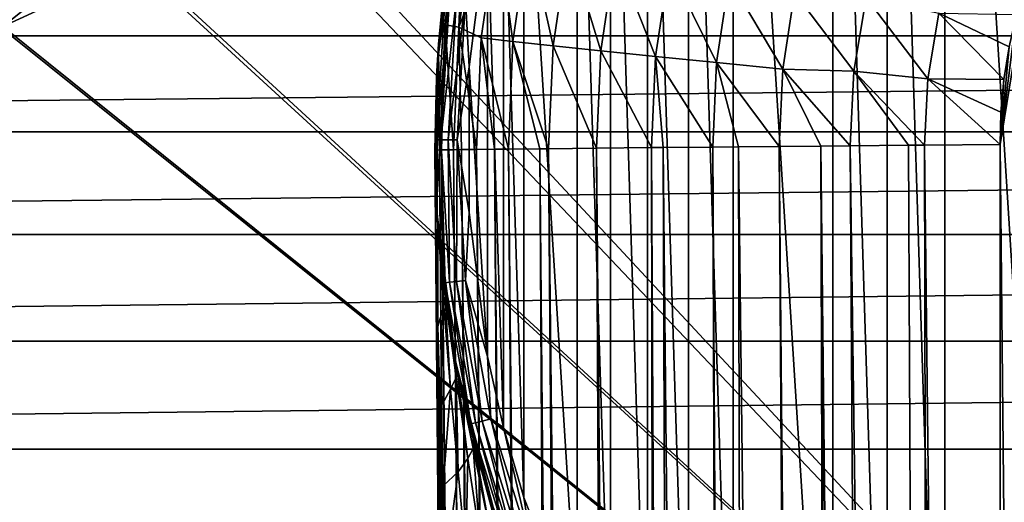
# Model space of a CAD drawing. Header units: metres. Extents: x -90 to 90, y -123 to 74.
# Tile 82 of 131: x -25 to -10, y 0 to 8. Entities that reach past the tile are written whole.
import ezdxf

# ---------------------------------------------------------------- set-up
doc = ezdxf.new("R2010")
doc.units = ezdxf.units.M
doc.layers.add('solid_11662012', color=7, linetype='CONTINUOUS')

msp = doc.modelspace()

# ---------------------------------------------------------------- linework, layer by layer
at = {"layer": 'solid_11662012'}
for points in [[(-0.000637, 23, -22.5), (0, -12.5, -22.5), (-20.919014, 10.001025, -22.5)], [(-8.660631, 21.779526, -23.15), (-10.571126, 20.568844, -23.15), (-8.660629, -9.779527, -23.15)], [(-10.571126, 20.568844, -23.15), (-11.465827, 19.87569, -23.15), (-10.571125, -8.568844, -23.15)], [(-10.571126, 20.568844, -23.15), (-10.571125, -8.568844, -23.15), (-8.660629, -9.779527, -23.15)], [(-11.465827, 19.87569, -23.15), (-12.315015, 19.127848, -23.15), (-11.465826, -7.875691, -23.15)], [(-11.465827, 19.87569, -23.15), (-11.465826, -7.875691, -23.15), (-10.571125, -8.568844, -23.15)], [(-12.315015, 19.127848, -23.15), (-13.86413, 17.479801, -23.15), (-12.315014, -7.12785, -23.15)], [(-12.315015, 19.127848, -23.15), (-12.315014, -7.12785, -23.15), (-11.465826, -7.875691, -23.15)], [(-13.86413, 17.479801, -23.15), (-14.558015, 16.586039, -23.15), (-13.864129, -5.479802, -23.15)], [(-13.86413, 17.479801, -23.15), (-13.864129, -5.479802, -23.15), (-12.315014, -7.12785, -23.15)], [(-14.558015, 16.586039, -23.15), (-15.194362, 15.650458, -23.15), (-14.558014, -4.586039, -23.15)], [(-14.558015, 16.586039, -23.15), (-14.558014, -4.586039, -23.15), (-13.864129, -5.479802, -23.15)], [(-15.194362, 15.650458, -23.15), (-15.770707, 14.676677, -23.15), (-15.194361, -3.650459, -23.15)], [(-15.194362, 15.650458, -23.15), (-15.194361, -3.650459, -23.15), (-14.558014, -4.586039, -23.15)], [(-15.770707, 14.676677, -23.15), (-16.284731, 13.668603, -23.15), (-15.770706, -2.676678, -23.15)], [(-15.770707, 14.676677, -23.15), (-15.770706, -2.676678, -23.15), (-15.194361, -3.650459, -23.15)], [(-16.284731, 13.668603, -23.15), (-17.117878, 11.565807, -23.15), (-16.284731, -1.668604, -23.15)], [(-16.284731, 13.668603, -23.15), (-16.284731, -1.668604, -23.15), (-15.770706, -2.676678, -23.15)], [(-17.117878, 11.565807, -23.15), (-17.433767, 10.479249, -23.15), (-17.117878, 0.434191, -23.15)], [(-17.117878, 11.565807, -23.15), (-17.117878, 0.434191, -23.15), (-16.284731, -1.668604, -23.15)], [(-17.433767, 10.479249, -23.15), (-17.680765, 9.374977, -23.15), (-17.433767, 1.52075, -23.15)], [(-17.433767, 10.479249, -23.15), (-17.433767, 1.52075, -23.15), (-17.117878, 0.434191, -23.15)], [(0, -12.5, -22.5), (-21.167002, 9.844426, -22.5), (-20.919014, 10.001025, -22.5)], [(0, -12.5, -22.5), (-23.086571, 8.749165, -22.5), (-21.167002, 9.844426, -22.5)], [(-18.04495, 9.707581, -49.900642), (-18.33988, 7.784615, -49.846134), (-18.198111, 9.328259, -48.679451)], [(-18.123882, 7.749229, -51.034931), (-18.33988, 7.784615, -49.846134), (-18.04495, 9.707581, -49.900642)], [(-17.832424, 9.634083, -51.088318), (-18.123882, 7.749229, -51.034931), (-18.04495, 9.707581, -49.900642)], [(-17.527573, 9.305623, -52.232033), (-18.123882, 7.749229, -51.034931), (-17.832424, 9.634083, -51.088318)], [(-18.440329, 7.484674, -48.635391), (-18.463495, 7.161624, -23.65), (-18.172314, 9.466555, -23.65)], [(-18.34082, 8.226979, -23.495491), (-18.172314, 9.466555, -23.65), (-18.463495, 7.161624, -23.65)], [(-18.382925, 8.077999, -48.638603), (-18.440329, 7.484674, -48.635391), (-18.172314, 9.466555, -23.65)], [(-18.021696, 8.188231, -23.174326), (-17.964432, 7.130989, -23.15), (-17.680765, 9.374977, -23.15)], [(-17.680765, 9.374977, -23.15), (-17.964432, 7.130989, -23.15), (-17.680765, 2.625022, -23.15)], [(-17.680765, 9.374977, -23.15), (-17.680765, 2.625022, -23.15), (-17.433767, 1.52075, -23.15)], [(-25.440536, 8.341668, -22.456818), (-23.38401, 9.217878, -22.46089), (-25.216114, 7.76298, -22.5)], [(-23.38401, 9.217878, -22.46089), (-23.140001, 8.721526, -22.5), (-25.216114, 7.76298, -22.5)], [(-18.198111, 9.328259, -48.679451), (-18.440329, 7.484674, -48.635391), (-18.382925, 8.077999, -48.638603)], [(-18.33988, 7.784615, -49.846134), (-18.440329, 7.484674, -48.635391), (-18.198111, 9.328259, -48.679451)], [(-17.527573, 9.305623, -52.232033), (-17.777878, 7.584956, -52.186642), (-18.123882, 7.749229, -51.034931)], [(-17.284365, 7.527594, -53.288589), (-17.777878, 7.584956, -52.186642), (-17.527573, 9.305623, -52.232033)], [(-17.041002, 9.186012, -53.332069), (-17.284365, 7.527594, -53.288589), (-17.527573, 9.305623, -52.232033)], [(-16.661982, 7.459214, -54.322559), (-17.284365, 7.527594, -53.288589), (-17.041002, 9.186012, -53.332069)], [(-16.42738, 9.043425, -54.363708), (-16.661982, 7.459214, -54.322559), (-17.041002, 9.186012, -53.332069)], [(-15.919825, 7.380814, -55.273449), (-16.661982, 7.459214, -54.322559), (-16.42738, 9.043425, -54.363708)], [(-15.695667, 8.879945, -55.311871), (-15.919825, 7.380814, -55.273449), (-16.42738, 9.043425, -54.363708)], [(71.5, 8.981997, 19.621305), (-71.5, 8.981997, 19.621305), (-71.5, 7.615495, 20.63122)], [(71.5, 7.615495, 20.63122), (71.5, 8.981997, 19.621305), (-71.5, 7.615495, 20.63122)], [(-15.068737, 7.29354, -56.127361), (-15.919825, 7.380814, -55.273449), (-15.695667, 8.879945, -55.311871)], [(-14.856559, 8.697959, -56.162704), (-15.068737, 7.29354, -56.127361), (-15.695667, 8.879945, -55.311871)], [(0, -12.5, -22.5), (-23.140001, 8.721526, -22.5), (-23.086571, 8.749165, -22.5)], [(0, -12.5, -22.5), (-25.216114, 7.76298, -22.5), (-23.140001, 8.721526, -22.5)], [(-14.121155, 7.198667, -56.871815), (-15.068737, 7.29354, -56.127361), (-14.856559, 8.697959, -56.162704)], [(-13.922314, 8.500129, -56.903782), (-14.121155, 7.198667, -56.871815), (-14.856559, 8.697959, -56.162704)], [(-13.090924, 7.09758, -57.495941), (-14.121155, 7.198667, -56.871815), (-13.922314, 8.500129, -56.903782)], [(-12.906583, 8.289344, -57.524265), (-13.090924, 7.09758, -57.495941), (-13.922314, 8.500129, -56.903782)], [(-9.713916, 5.925825, -58.55806), (-9.455406, 7.949239, -58.589256), (-9.300998, 8.452911, -58.607483)], [(-9.216984, -43.899113, -58.617271), (-9.713916, 5.925825, -58.55806), (-9.300998, 8.452911, -58.607483)], [(-11.985537, 7.064009, -57.991714), (-13.090924, 7.09758, -57.495941), (-12.906583, 8.289344, -57.524265)], [(-11.79275, 8.210827, -58.019623), (-11.985537, 7.064009, -57.991714), (-12.906583, 8.289344, -57.524265)], [(-18.34082, 8.226979, -23.495491), (-18.463495, 7.161624, -23.65), (-18.475529, 6, -23.495491)], [(-18.34082, 8.226979, -23.495491), (-18.475529, 6, -23.495491), (-18.270227, 8.218408, -23.35598)], [(-18.475529, 6, -23.495491), (-18.404417, 6, -23.35598), (-18.270227, 8.218408, -23.35598)], [(-18.270227, 8.218408, -23.35598), (-18.404417, 6, -23.35598), (-18.160257, 8.205054, -23.245306)], [(-18.404417, 6, -23.35598), (-18.293638, 6, -23.245306), (-18.160257, 8.205054, -23.245306)], [(-18.160257, 8.205054, -23.245306), (-18.293638, 6, -23.245306), (-18.021696, 8.188231, -23.174326)], [(-18.293638, 6, -23.245306), (-18.15406, 6, -23.174326), (-18.021696, 8.188231, -23.174326)], [(-18.021696, 8.188231, -23.174326), (-18.15406, 6, -23.174326), (-17.964432, 7.130989, -23.15)], [(-10.836879, 6.947058, -58.349529), (-11.985537, 7.064009, -57.991714), (-11.79275, 8.210827, -58.019623)], [(-10.662558, 7.967911, -58.37289), (-10.836879, 6.947058, -58.349529), (-11.79275, 8.210827, -58.019623)], [(-10.662558, 7.967911, -58.37289), (-9.65531, 6.934603, -58.565205), (-10.836879, 6.947058, -58.349529)], [(-10.662558, 7.967911, -58.37289), (-9.455406, 7.949239, -58.589256), (-9.573392, 7.442343, -58.575123)], [(-10.662558, 7.967911, -58.37289), (-9.573392, 7.442343, -58.575123), (-9.65531, 6.934603, -58.565205)], [(-9.713916, 5.925825, -58.55806), (-9.573392, 7.442343, -58.575123), (-9.455406, 7.949239, -58.589256)], [(0, -12.5, -22.5), (-71.5, -12.5, -22.5), (-25.250523, 7.748924, -22.5)], [(0, -12.5, -22.5), (-25.250523, 7.748924, -22.5), (-25.216114, 7.76298, -22.5)], [(-18.33988, 7.784615, -49.846134), (-18.42732, 5.840466, -49.829792), (-18.440329, 7.484674, -48.635391)], [(-18.394505, 5.841015, -50.076061), (-18.42732, 5.840466, -49.829792), (-18.33988, 7.784615, -49.846134)], [(-18.210295, 5.843629, -51.018921), (-18.394505, 5.841015, -50.076061), (-18.33988, 7.784615, -49.846134)], [(-18.123882, 7.749229, -51.034931), (-18.210295, 5.843629, -51.018921), (-18.33988, 7.784615, -49.846134)], [(-18.082304, 5.845249, -51.489803), (-18.210295, 5.843629, -51.018921), (-18.123882, 7.749229, -51.034931)], [(-17.851381, 5.847994, -52.173176), (-18.082304, 5.845249, -51.489803), (-18.123882, 7.749229, -51.034931)], [(-17.777878, 7.584956, -52.186642), (-17.851381, 5.847994, -52.173176), (-18.123882, 7.749229, -51.034931)], [(71.5, 7.615495, 20.63122), (-71.5, 7.615495, 20.63122), (-71.5, 6.120048, 21.438)], [(71.5, 6.120048, 21.438), (71.5, 7.615495, 20.63122), (-71.5, 6.120048, 21.438)], [(-17.569237, 5.851171, -52.843639), (-17.851381, 5.847994, -52.173176), (-17.777878, 7.584956, -52.186642)], [(-17.355827, 5.853495, -53.275688), (-17.569237, 5.851171, -52.843639), (-17.777878, 7.584956, -52.186642)], [(-17.284365, 7.527594, -53.288589), (-17.355827, 5.853495, -53.275688), (-17.777878, 7.584956, -52.186642)], [(-16.866058, 5.858659, -54.1092), (-17.355827, 5.853495, -53.275688), (-17.284365, 7.527594, -53.288589)], [(-16.730871, 5.860054, -54.310352), (-16.866058, 5.858659, -54.1092), (-17.284365, 7.527594, -53.288589)], [(-16.661982, 7.459214, -54.322559), (-16.730871, 5.860054, -54.310352), (-17.284365, 7.527594, -53.288589)], [(-18.440329, 7.484674, -48.635391), (-18.475086, 6.959782, -48.633434), (-18.463495, 7.161624, -23.65)], [(-18.42732, 5.840466, -49.829792), (-18.475086, 6.959782, -48.633434), (-18.440329, 7.484674, -48.635391)], [(-15.985646, 5.867573, -55.262051), (-16.730871, 5.860054, -54.310352), (-16.661982, 7.459214, -54.322559)], [(-15.919825, 7.380814, -55.273449), (-15.985646, 5.867573, -55.262051), (-16.661982, 7.459214, -54.322559)], [(-15.131041, 5.875944, -56.116871), (-15.985646, 5.867573, -55.262051), (-15.919825, 7.380814, -55.273449)], [(-15.068737, 7.29354, -56.127361), (-15.131041, 5.875944, -56.116871), (-15.919825, 7.380814, -55.273449)], [(-9.713916, 5.925825, -58.55806), (-9.65531, 6.934603, -58.565205), (-9.573392, 7.442343, -58.575123)], [(-14.952001, 5.877672, -56.271763), (-15.131041, 5.875944, -56.116871), (-15.068737, 7.29354, -56.127361)], [(-14.179542, 5.885043, -56.862328), (-14.952001, 5.877672, -56.271763), (-15.068737, 7.29354, -56.127361)], [(-14.121155, 7.198667, -56.871815), (-14.179542, 5.885043, -56.862328), (-15.068737, 7.29354, -56.127361)], [(-13.781243, 5.888798, -57.12344), (-14.179542, 5.885043, -56.862328), (-14.121155, 7.198667, -56.871815)], [(-13.145052, 5.894739, -57.48753), (-13.781243, 5.888798, -57.12344), (-14.121155, 7.198667, -56.871815)], [(-13.090924, 7.09758, -57.495941), (-13.145052, 5.894739, -57.48753), (-14.121155, 7.198667, -56.871815)], [(-18.499296, 5.838559, -40.650002), (-18.483486, 5.218513, -40.117855), (-18.463495, 7.161624, -23.65)], [(-18.499296, 5.838559, -48.632053), (-18.499296, 5.838559, -40.650002), (-18.463495, 7.161624, -23.65)], [(-18.475086, 6.959782, -48.633434), (-18.499296, 5.838559, -48.632053), (-18.463495, 7.161624, -23.65)], [(-18.483486, 5.218513, -40.117855), (-18.463495, 4.838376, -23.65), (-18.463495, 7.161624, -23.65)], [(-18.475529, 6, -23.495491), (-18.463495, 7.161624, -23.65), (-18.463495, 4.838376, -23.65)], [(-18.15406, 6, -23.174326), (-17.964432, 4.869009, -23.15), (-17.964432, 7.130989, -23.15)], [(-17.964432, 7.130989, -23.15), (-17.964432, 4.869009, -23.15), (-17.680765, 2.625022, -23.15)], [(-12.499776, 5.9007, -57.797127), (-13.145052, 5.894739, -57.48753), (-13.090924, 7.09758, -57.495941)], [(-12.042686, 5.904888, -57.983341), (-12.499776, 5.9007, -57.797127), (-13.090924, 7.09758, -57.495941)], [(-11.985537, 7.064009, -57.991714), (-12.042686, 5.904888, -57.983341), (-13.090924, 7.09758, -57.495941)], [(-11.13446, 5.913129, -58.278698), (-12.042686, 5.904888, -57.983341), (-11.985537, 7.064009, -57.991714)], [(-10.888553, 5.915343, -58.342518), (-11.13446, 5.913129, -58.278698), (-11.985537, 7.064009, -57.991714)], [(-10.836879, 6.947058, -58.349529), (-10.888553, 5.915343, -58.342518), (-11.985537, 7.064009, -57.991714)], [(-18.42732, 5.840466, -49.829792), (-18.499296, 5.838559, -48.632053), (-18.475086, 6.959782, -48.633434)], [(-10.836879, 6.947058, -58.349529), (-9.713916, 5.925825, -58.55806), (-10.888553, 5.915343, -58.342518)], [(-10.836879, 6.947058, -58.349529), (-9.65531, 6.934603, -58.565205), (-9.701878, 6.428372, -58.559532)], [(-10.836879, 6.947058, -58.349529), (-9.701878, 6.428372, -58.559532), (-9.713916, 5.925825, -58.55806)], [(-9.713916, 5.925825, -58.55806), (-9.701878, 6.428372, -58.559532), (-9.65531, 6.934603, -58.565205)], [(71.5, 6.120048, 21.438), (-71.5, 6.120048, 21.438), (-71.5, 4.525639, 22.025469)], [(71.5, 4.525639, 22.025469), (71.5, 6.120048, 21.438), (-71.5, 4.525639, 22.025469)], [(-18.475529, 6, -23.495491), (-18.463495, 4.838376, -23.65), (-18.34082, 3.773021, -23.495491)], [(-18.475529, 6, -23.495491), (-18.34082, 3.773021, -23.495491), (-18.404417, 6, -23.35598)], [(-18.404417, 6, -23.35598), (-18.270227, 3.781593, -23.35598), (-18.293638, 6, -23.245306)], [(-18.34082, 3.773021, -23.495491), (-18.270227, 3.781593, -23.35598), (-18.404417, 6, -23.35598)], [(-18.293638, 6, -23.245306), (-18.160257, 3.794945, -23.245306), (-18.15406, 6, -23.174326)], [(-18.270227, 3.781593, -23.35598), (-18.160257, 3.794945, -23.245306), (-18.293638, 6, -23.245306)], [(-18.160257, 3.794945, -23.245306), (-18.021696, 3.81177, -23.174326), (-18.15406, 6, -23.174326)], [(-18.15406, 6, -23.174326), (-18.021696, 3.81177, -23.174326), (-17.964432, 4.869009, -23.15)], [(-17.980703, -53.586163, -48.693527), (-18.499296, 5.838559, -48.632053), (-18.42732, 5.840466, -49.829792)], [(-18.488432, 4.895641, -40.561142), (-18.483486, 5.218513, -40.117855), (-18.499296, 5.838559, -40.650002)], [(-17.980703, -53.586163, -48.693527), (-18.499296, 5.838559, -40.650002), (-18.499296, 5.838559, -48.632053)], [(-17.461445, -113.087265, -48.751156), (-17.461445, -113.087265, -40.650002), (-18.499296, 5.838559, -40.650002)], [(-17.424213, -113.086937, -40.31786), (-18.499296, 5.838559, -40.650002), (-17.461445, -113.087265, -40.650002)], [(-17.980703, -53.586163, -48.693527), (-17.461445, -113.087265, -48.751156), (-18.499296, 5.838559, -40.650002)], [(-18.488432, 4.895641, -40.561142), (-18.499296, 5.838559, -40.650002), (-17.424213, -113.086937, -40.31786)], [(-17.380363, -113.085381, -50.02211), (-18.42732, 5.840466, -49.829792), (-18.394505, 5.841015, -50.076061)], [(-17.980703, -53.586163, -48.693527), (-18.42732, 5.840466, -49.829792), (-17.461445, -113.087265, -48.751156)], [(-17.405481, -113.085793, -49.807739), (-17.461445, -113.087265, -48.751156), (-18.42732, 5.840466, -49.829792)], [(-17.380363, -113.085381, -50.02211), (-17.405481, -113.085793, -49.807739), (-18.42732, 5.840466, -49.829792)], [(-17.229906, -113.083244, -50.890713), (-18.394505, 5.841015, -50.076061), (-18.210295, 5.843629, -51.018921)], [(-17.380363, -113.085381, -50.02211), (-18.394505, 5.841015, -50.076061), (-17.229906, -113.083244, -50.890713)], [(-17.139853, -113.082108, -51.266918), (-18.210295, 5.843629, -51.018921), (-18.082304, 5.845249, -51.489803)], [(-17.139853, -113.082108, -51.266918), (-17.229906, -113.083244, -50.890713), (-18.210295, 5.843629, -51.018921)], [(-16.924417, -113.079552, -51.984272), (-18.082304, 5.845249, -51.489803), (-17.851381, 5.847994, -52.173176)], [(-17.139853, -113.082108, -51.266918), (-18.082304, 5.845249, -51.489803), (-16.924417, -113.079552, -51.984272)], [(-16.743069, -113.077522, -52.473057), (-17.851381, 5.847994, -52.173176), (-17.569237, 5.851171, -52.843639)], [(-16.743069, -113.077522, -52.473057), (-16.924417, -113.079552, -51.984272), (-17.851381, 5.847994, -52.173176)], [(-16.463842, -113.074509, -53.105251), (-17.569237, 5.851171, -52.843639), (-17.355827, 5.853495, -53.275688)], [(-16.743069, -113.077522, -52.473057), (-17.569237, 5.851171, -52.843639), (-16.463842, -113.074509, -53.105251)], [(-16.167419, -113.071396, -53.671272), (-17.355827, 5.853495, -53.275688), (-16.866058, 5.858659, -54.1092)], [(-16.167419, -113.071396, -53.671272), (-16.463842, -113.074509, -53.105251), (-17.355827, 5.853495, -53.275688)], [(-15.808626, -113.067734, -54.258095), (-16.866058, 5.858659, -54.1092), (-16.730871, 5.860054, -54.310352)], [(-16.167419, -113.071396, -53.671272), (-16.866058, 5.858659, -54.1092), (-15.808626, -113.067734, -54.258095)], [(-15.416077, -113.063782, -54.81134), (-16.730871, 5.860054, -54.310352), (-15.985646, 5.867573, -55.262051)], [(-15.416077, -113.063782, -54.81134), (-15.808626, -113.067734, -54.258095), (-16.730871, 5.860054, -54.310352)], [(-14.926398, -113.058884, -55.405231), (-15.985646, 5.867573, -55.262051), (-15.131041, 5.875944, -56.116871)], [(-15.416077, -113.063782, -54.81134), (-15.985646, 5.867573, -55.262051), (-14.926398, -113.058884, -55.405231)], [(-14.524571, -113.054977, -55.830326), (-15.131041, 5.875944, -56.116871), (-14.952001, 5.877672, -56.271763)], [(-14.524571, -113.054977, -55.830326), (-14.926398, -113.058884, -55.405231), (-15.131041, 5.875944, -56.116871)], [(-13.771912, -113.047821, -56.50877), (-14.952001, 5.877672, -56.271763), (-14.179542, 5.885043, -56.862328)], [(-14.524571, -113.054977, -55.830326), (-14.952001, 5.877672, -56.271763), (-13.771912, -113.047821, -56.50877)], [(-13.505107, -113.045288, -56.718384), (-14.179542, 5.885043, -56.862328), (-13.781243, 5.888798, -57.12344)], [(-13.505107, -113.045288, -56.718384), (-13.771912, -113.047821, -56.50877), (-14.179542, 5.885043, -56.862328)], [(-12.372658, -113.034729, -57.462215), (-13.781243, 5.888798, -57.12344), (-13.145052, 5.894739, -57.48753)], [(-13.505107, -113.045288, -56.718384), (-13.781243, 5.888798, -57.12344), (-12.372658, -113.034729, -57.462215)], [(-12.166336, -100.907837, -57.619541), (-13.145052, 5.894739, -57.48753), (-12.499776, 5.9007, -57.797127)], [(-12.372658, -113.034729, -57.462215), (-13.145052, 5.894739, -57.48753), (-12.309244, -113.034111, -57.497665)], [(-12.249502, -102.447067, -57.570297), (-12.309244, -113.034111, -57.497665), (-13.145052, 5.894739, -57.48753)], [(-12.166336, -100.907837, -57.619541), (-12.249502, -102.447067, -57.570297), (-13.145052, 5.894739, -57.48753)], [(-11.381882, -97.822968, -57.991817), (-12.499776, 5.9007, -57.797127), (-12.042686, 5.904888, -57.983341)], [(-11.882363, -99.364059, -57.7659), (-12.166336, -100.907837, -57.619541), (-12.499776, 5.9007, -57.797127)], [(-11.381882, -97.822968, -57.991817), (-11.882363, -99.364059, -57.7659), (-12.499776, 5.9007, -57.797127)], [(-10.662796, -96.333664, -58.257179), (-12.042686, 5.904888, -57.983341), (-11.13446, 5.913129, -58.278698)], [(-10.662796, -96.333664, -58.257179), (-11.381882, -97.822968, -57.991817), (-12.042686, 5.904888, -57.983341)], [(-10.662796, -96.333664, -58.257179), (-11.13446, 5.913129, -58.278698), (-10.888553, 5.915343, -58.342518)], [(-9.754084, -94.964386, -58.503555), (-10.888553, 5.915343, -58.342518), (-9.713916, 5.925825, -58.55806)], [(-9.754084, -94.964386, -58.503555), (-10.662796, -96.333664, -58.257179), (-10.888553, 5.915343, -58.342518)], [(-9.754084, -94.964386, -58.503555), (-9.713916, 5.925825, -58.55806), (-9.216984, -43.899113, -58.617271)], [(-18.488432, 4.895641, -40.561142), (-18.454514, 4.703495, -39.677094), (-18.483486, 5.218513, -40.117855)], [(-18.483486, 5.218513, -40.117855), (-18.454514, 4.703495, -39.677094), (-18.463495, 4.838376, -23.65)], [(-18.472826, 3.981299, -40.474854), (-18.454514, 4.703495, -39.677094), (-18.488432, 4.895641, -40.561142)], [(-18.472826, 3.981299, -40.474854), (-18.488432, 4.895641, -40.561142), (-17.424213, -113.086937, -40.31786)], [(-18.268579, 3.08298, -38.296906), (-18.172314, 2.533446, -23.65), (-18.463495, 4.838376, -23.65)], [(-18.34082, 3.773021, -23.495491), (-18.463495, 4.838376, -23.65), (-18.172314, 2.533446, -23.65)], [(-18.337929, 3.556572, -38.69854), (-18.268579, 3.08298, -38.296906), (-18.463495, 4.838376, -23.65)], [(-18.390364, 3.988903, -39.066357), (-18.337929, 3.556572, -38.69854), (-18.463495, 4.838376, -23.65)], [(-18.44709, 4.601823, -39.590126), (-18.390364, 3.988903, -39.066357), (-18.463495, 4.838376, -23.65)], [(-18.454514, 4.703495, -39.677094), (-18.44709, 4.601823, -39.590126), (-18.463495, 4.838376, -23.65)], [(-18.021696, 3.81177, -23.174326), (-17.680765, 2.625022, -23.15), (-17.964432, 4.869009, -23.15)], [(-18.452894, 3.095529, -40.391388), (-18.454514, 4.703495, -39.677094), (-18.472826, 3.981299, -40.474854)], [(-18.35877, 3.411134, -39.561596), (-18.44709, 4.601823, -39.590126), (-18.454514, 4.703495, -39.677094)], [(-18.35877, 3.411134, -39.561596), (-18.454514, 4.703495, -39.677094), (-18.452894, 3.095529, -40.391388)], [(-18.35877, 3.411134, -39.561596), (-18.390364, 3.988903, -39.066357), (-18.44709, 4.601823, -39.590126)], [(71.5, 4.525639, 22.025469), (-71.5, 4.525639, 22.025469), (-71.5, 2.864239, 22.381847)], [(71.5, 2.864239, 22.381847), (71.5, 4.525639, 22.025469), (-71.5, 2.864239, 22.381847)], [(-18.452894, 3.095529, -40.391388), (-18.472826, 3.981299, -40.474854), (-17.424213, -113.086937, -40.31786)], [(-18.35877, 3.411134, -39.561596), (-18.337929, 3.556572, -38.69854), (-18.390364, 3.988903, -39.066357)], [(-18.34082, 3.773021, -23.495491), (-17.938663, 1.578517, -23.495491), (-18.270227, 3.781593, -23.35598)], [(-18.34082, 3.773021, -23.495491), (-18.172314, 2.533446, -23.65), (-17.938663, 1.578517, -23.495491)], [(-18.270227, 3.781593, -23.35598), (-17.869617, 1.595535, -23.35598), (-18.160257, 3.794945, -23.245306)], [(-17.938663, 1.578517, -23.495491), (-17.869617, 1.595535, -23.35598), (-18.270227, 3.781593, -23.35598)], [(-18.160257, 3.794945, -23.245306), (-17.762058, 1.622046, -23.245306), (-18.021696, 3.81177, -23.174326)], [(-17.869617, 1.595535, -23.35598), (-17.762058, 1.622046, -23.245306), (-18.160257, 3.794945, -23.245306)], [(-18.021696, 3.81177, -23.174326), (-17.626535, 1.655449, -23.174326), (-17.680765, 2.625022, -23.15)], [(-17.762058, 1.622046, -23.245306), (-17.626535, 1.655449, -23.174326), (-18.021696, 3.81177, -23.174326)], [(-18.35877, 3.411134, -39.561596), (-18.253464, 2.121078, -39.453346), (-18.337929, 3.556572, -38.69854)], [(-18.165655, 2.298303, -38.600361), (-18.268579, 3.08298, -38.296906), (-18.337929, 3.556572, -38.69854)], [(-18.253464, 2.121078, -39.453346), (-18.165655, 2.298303, -38.600361), (-18.337929, 3.556572, -38.69854)], [(-18.35877, 3.411134, -39.561596), (-18.452894, 3.095529, -40.391388), (-18.415855, 1.821661, -40.272099)], [(-18.35877, 3.411134, -39.561596), (-18.415855, 1.821661, -40.272099), (-18.253464, 2.121078, -39.453346)], [(-18.415855, 1.821661, -40.272099), (-18.452894, 3.095529, -40.391388), (-17.424213, -113.086937, -40.31786)], [(-18.268579, 3.08298, -38.296906), (-18.149651, 2.416683, -37.735794), (-18.172314, 2.533446, -23.65)], [(-18.165655, 2.298303, -38.600361), (-18.149651, 2.416683, -37.735794), (-18.268579, 3.08298, -38.296906)], [(71.5, 2.864239, 22.381847), (-71.5, 1.184448, 22.5), (71.5, 1.184448, 22.5)], [(71.5, 2.864239, 22.381847), (-71.5, 2.864239, 22.381847), (-71.5, 1.184448, 22.5)], [(-17.626535, 1.655449, -23.174326), (-17.433767, 1.52075, -23.15), (-17.680765, 2.625022, -23.15)], [(-17.668936, 0.517421, -36.169685), (-17.594545, 0.283186, -23.65), (-18.172314, 2.533446, -23.65)], [(-17.938663, 1.578517, -23.495491), (-18.172314, 2.533446, -23.65), (-17.594545, 0.283186, -23.65)], [(-17.889387, 1.286212, -36.796413), (-17.668936, 0.517421, -36.169685), (-18.172314, 2.533446, -23.65)], [(-17.90399, 1.341982, -36.842312), (-17.889387, 1.286212, -36.796413), (-18.172314, 2.533446, -23.65)], [(-18.105259, 2.198735, -37.553249), (-17.90399, 1.341982, -36.842312), (-18.172314, 2.533446, -23.65)], [(-18.149651, 2.416683, -37.735794), (-18.105259, 2.198735, -37.553249), (-18.172314, 2.533446, -23.65)], [(-18.253464, 2.121078, -39.453346), (-18.138937, 0.83433, -39.352989), (-18.165655, 2.298303, -38.600361)], [(-18.165655, 2.298303, -38.600361), (-17.984699, 1.042697, -38.514885), (-18.149651, 2.416683, -37.735794)], [(-18.138937, 0.83433, -39.352989), (-17.984699, 1.042697, -38.514885), (-18.165655, 2.298303, -38.600361)], [(-17.904753, 1.198332, -37.660751), (-18.105259, 2.198735, -37.553249), (-18.149651, 2.416683, -37.735794)], [(-17.984699, 1.042697, -38.514885), (-17.904753, 1.198332, -37.660751), (-18.149651, 2.416683, -37.735794)], [(-17.904753, 1.198332, -37.660751), (-17.90399, 1.341982, -36.842312), (-18.105259, 2.198735, -37.553249)], [(-18.253464, 2.121078, -39.453346), (-18.415855, 1.821661, -40.272099), (-18.371523, 0.613477, -40.160343)], [(-18.253464, 2.121078, -39.453346), (-18.371523, 0.613477, -40.160343), (-18.138937, 0.83433, -39.352989)], [(-18.415855, 1.821661, -40.272099), (-17.424213, -113.086937, -40.31786), (-17.313488, -113.085976, -40.000389)], [(-18.371523, 0.613477, -40.160343), (-18.415855, 1.821661, -40.272099), (-17.313488, -113.085976, -40.000389)], [(-17.938663, 1.578517, -23.495491), (-17.27492, -0.551513, -23.495491), (-17.869617, 1.595535, -23.35598)], [(-17.938663, 1.578517, -23.495491), (-17.594545, 0.283186, -23.65), (-17.27492, -0.551513, -23.495491)], [(-17.869617, 1.595535, -23.35598), (-17.208427, -0.526296, -23.35598), (-17.762058, 1.622046, -23.245306)], [(-17.27492, -0.551513, -23.495491), (-17.208427, -0.526296, -23.35598), (-17.869617, 1.595535, -23.35598)], [(-17.762058, 1.622046, -23.245306), (-17.104849, -0.487014, -23.245306), (-17.626535, 1.655449, -23.174326)], [(-17.208427, -0.526296, -23.35598), (-17.104849, -0.487014, -23.245306), (-17.762058, 1.622046, -23.245306)], [(-17.626535, 1.655449, -23.174326), (-16.97434, -0.437518, -23.174326), (-17.433767, 1.52075, -23.15)], [(-17.104849, -0.487014, -23.245306), (-16.97434, -0.437518, -23.174326), (-17.626535, 1.655449, -23.174326)], [(-16.97434, -0.437518, -23.174326), (-17.117878, 0.434191, -23.15), (-17.433767, 1.52075, -23.15)], [(-17.904753, 1.198332, -37.660751), (-17.652447, -0.015442, -37.604679), (-17.90399, 1.341982, -36.842312)], [(-17.652447, -0.015442, -37.604679), (-17.889387, 1.286212, -36.796413), (-17.90399, 1.341982, -36.842312)], [(-17.576427, 0.114262, -36.750217), (-17.668936, 0.517421, -36.169685), (-17.889387, 1.286212, -36.796413)], [(-17.652447, -0.015442, -37.604679), (-17.576427, 0.114262, -36.750217), (-17.889387, 1.286212, -36.796413)], [(71.5, -12.5, 22.5), (71.5, 1.184448, 22.5), (-71.5, 1.184448, 22.5)], [(35.749958, -12.5, 22.5), (71.5, -12.5, 22.5), (-71.5, 1.184448, 22.5)], [(-0.000087, -12.5, 22.5), (35.749958, -12.5, 22.5), (-71.5, 1.184448, 22.5)], [(-35.750042, -12.5, 22.5), (-0.000087, -12.5, 22.5), (-71.5, 1.184448, 22.5)], [(-17.984699, 1.042697, -38.514885), (-17.796085, -0.207436, -38.444145), (-17.904753, 1.198332, -37.660751)], [(-17.796085, -0.207436, -38.444145), (-17.652447, -0.015442, -37.604679), (-17.904753, 1.198332, -37.660751)], [(-18.138937, 0.83433, -39.352989), (-18.015488, -0.448385, -39.261154), (-17.984699, 1.042697, -38.514885)], [(-18.015488, -0.448385, -39.261154), (-17.796085, -0.207436, -38.444145), (-17.984699, 1.042697, -38.514885)], [(-18.138937, 0.83433, -39.352989), (-18.371523, 0.613477, -40.160343), (-18.320587, -0.539174, -40.055023)], [(-18.138937, 0.83433, -39.352989), (-18.320587, -0.539174, -40.055023), (-18.015488, -0.448385, -39.261154)], [(-18.320587, -0.539174, -40.055023), (-18.371523, 0.613477, -40.160343), (-17.313488, -113.085976, -40.000389)], [(-17.668936, 0.517421, -36.169685), (-17.554857, 0.16245, -35.884312), (-17.594545, 0.283186, -23.65)], [(-17.576427, 0.114262, -36.750217), (-17.554857, 0.16245, -35.884312), (-17.668936, 0.517421, -36.169685)], [(-16.97434, -0.437518, -23.174326), (-16.284731, -1.668604, -23.15), (-17.117878, 0.434191, -23.15)]]:
    msp.add_3dface(points, dxfattribs=at)

doc.saveas('drawing.dxf')
